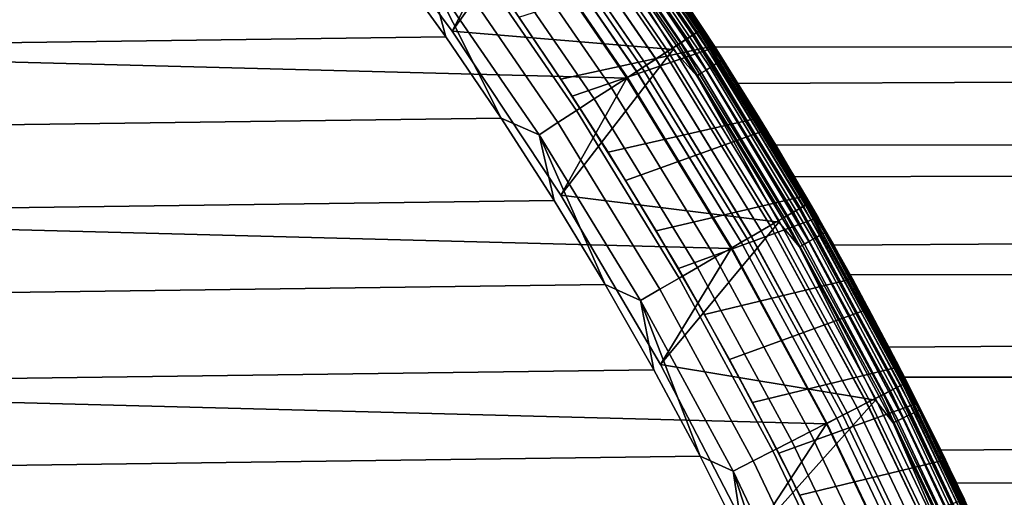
# Model space of a CAD drawing. Header units: metres. Extents: x -22 to 244, y -22 to 22.
# Tile 79 of 146: x 14.27 to 19.69, y 9.13 to 11.76. Entities that reach past the tile are written whole.
import ezdxf

# ---------------------------------------------------------------- set-up
doc = ezdxf.new("R2010")
doc.units = ezdxf.units.M
doc.layers.add('solid_10_151_113_XXX', color=7, linetype='CONTINUOUS')

msp = doc.modelspace()

# ---------------------------------------------------------------- linework, layer by layer
at = {"layer": 'solid_10_151_113_XXX'}
for points in [[(-16.321173, 13.214358, 0.5), (16.990454, 12.341979, 0.5), (17.613146, 11.435781, 0.5), (-16.990463, 12.341967, 0.5)], [(16.649513, 11.69483, 212.800003), (16.990463, 12.341966, 212.800003), (16.321173, 13.214358, 212.800003), (16.003479, 12.564397, 212.800003)], [(17.309809, 12.576313, 269.238434), (17.944281, 11.653152, 269.238434), (17.982096, 11.677709, 269.121063), (17.346287, 12.602816, 269.121063)], [(17.339592, 12.597951, 0.74983), (17.975155, 11.673202, 0.74983), (17.94463, 11.653378, 0.695412), (17.310146, 12.576557, 0.695412)], [(17.310469, 12.576792, 212.604065), (17.944963, 11.653596, 212.604065), (17.97543, 11.67338, 212.549606), (17.339857, 12.598144, 212.549606)], [(17.363033, 12.614983, 0.808537), (17.999454, 11.688983, 0.808537), (17.975155, 11.673202, 0.74983), (17.339592, 12.597951, 0.74983)], [(17.339857, 12.598144, 212.549606), (17.97543, 11.67338, 212.549606), (17.999664, 11.689119, 212.49086), (17.363235, 12.615129, 212.49086)], [(17.346287, 12.602816, 269.121063), (17.982096, 11.677709, 269.121063), (18.009403, 11.695443, 268.999603), (17.372629, 12.621954, 268.999603)], [(17.380068, 12.627358, 0.870527), (18.017115, 11.700451, 0.870527), (17.999454, 11.688983, 0.808537), (17.363033, 12.614983, 0.808537)], [(17.363235, 12.615129, 212.49086), (17.999664, 11.689119, 212.49086), (18.017256, 11.700543, 212.428833), (17.380205, 12.627459, 212.428833)], [(17.372629, 12.621954, 268.999603), (18.009403, 11.695443, 268.999603), (18.025904, 11.706159, 268.875427), (17.388548, 12.633519, 268.875427)], [(17.390406, 12.634869, 0.934737), (18.02783, 11.70741, 0.934737), (18.017115, 11.700451, 0.870527), (17.380068, 12.627358, 0.870527)], [(17.380205, 12.627459, 212.428833), (18.017256, 11.700543, 212.428833), (18.027901, 11.707456, 212.364609), (17.390474, 12.634918, 212.364609)], [(17.388548, 12.633519, 268.875427), (18.025904, 11.706159, 268.875427), (18.031412, 11.709745, 268.75), (17.393862, 12.637389, 268.75)], [(18.02783, 11.70741, 0.934737), (17.390406, 12.634869, 0.934737), (17.393866, 12.637383, 1), (18.031418, 11.70974, 1)], [(17.390474, 12.634918, 212.364609), (18.027901, 11.707456, 212.364609), (18.031418, 11.70974, 212.300003), (17.393866, 12.637383, 212.300003)], [(17.393862, 12.637389, 268.75), (18.031412, 11.709745, 268.75), (18.031418, 11.709739, 213.449997), (17.393866, 12.637383, 213.449997)], [(17.393866, 12.637383, 1), (17.909569, 11.895265, 127.468445), (18.224203, 11.407384, 127.011818), (18.031418, 11.70974, 1)], [(17.393866, 12.637383, 212.300003), (18.031418, 11.70974, 212.300003), (17.754063, 12.126139, 149.093216), (17.406691, 12.619711, 148.299377)], [(17.521133, 12.456149, 213.418961), (17.393866, 12.637383, 213.449997), (18.031418, 11.709739, 213.449997)], [(15.970719, 12.531007, 269.950012), (-16.298719, 12.10131, 269.950012), (-16.615166, 11.663028, 269.950012), (16.298723, 12.101304, 269.950012)], [(16.003492, 12.564381, 213.25), (16.64949, 11.694865, 213.25), (16.649513, 11.69483, 212.800003), (16.003479, 12.564397, 212.800003)], [(17.236294, 12.513997, 213.25), (16.64949, 11.694865, 213.25), (16.003492, 12.564381, 213.25)], [(17.208157, 12.502458, 269.455841), (17.838902, 11.584718, 269.455841), (17.896374, 11.622041, 269.350433), (17.263597, 12.542737, 269.350433)], [(17.2752, 12.551167, 0.646215), (17.908403, 11.629852, 0.646215), (17.867096, 11.603027, 0.603084), (17.235353, 12.522218, 0.603084)], [(17.235775, 12.522523, 212.696518), (17.867531, 11.603311, 212.696518), (17.908791, 11.630105, 212.65332), (17.275576, 12.551439, 212.65332)], [(17.263597, 12.542737, 269.350433), (17.896374, 11.622041, 269.350433), (17.944281, 11.653152, 269.238434), (17.309809, 12.576313, 269.238434)], [(17.310146, 12.576557, 0.695412), (17.94463, 11.653378, 0.695412), (17.908403, 11.629852, 0.646215), (17.2752, 12.551167, 0.646215)], [(17.275576, 12.551439, 212.65332), (17.908791, 11.630105, 212.65332), (17.944963, 11.653596, 212.604065), (17.310469, 12.576792, 212.604065)], [(17.385603, 12.359797, 213.252457), (17.867847, 11.594396, 213.25), (16.64949, 11.694865, 213.25), (17.236294, 12.513997, 213.25)], [(17.19129, 12.490203, 0.566758), (17.821417, 11.573363, 0.566758), (17.772148, 11.541368, 0.53786), (17.143764, 12.455674, 0.53786)], [(17.144096, 12.455915, 269.553528), (17.772493, 11.541593, 269.553528), (17.838902, 11.584718, 269.455841), (17.208157, 12.502458, 269.455841)], [(17.144253, 12.456029, 212.761887), (17.772655, 11.541698, 212.761887), (17.821892, 11.573672, 212.73291), (17.19175, 12.490537, 212.73291)], [(17.235353, 12.522218, 0.603084), (17.867096, 11.603027, 0.603084), (17.821417, 11.573363, 0.566758), (17.19129, 12.490203, 0.566758)], [(17.19175, 12.490537, 212.73291), (17.821892, 11.573672, 212.73291), (17.867531, 11.603311, 212.696518), (17.235775, 12.522523, 212.696518)], [(17.072121, 12.403623, 269.642365), (17.69788, 11.493138, 269.642365), (17.772493, 11.541593, 269.553528), (17.144096, 12.455915, 269.553528)], [(17.143764, 12.455674, 0.53786), (17.772148, 11.541368, 0.53786), (17.720137, 11.507591, 0.516885), (17.093592, 12.419221, 0.516885)], [(17.094103, 12.419593, 212.782944), (17.720667, 11.507936, 212.782944), (17.772655, 11.541698, 212.761887), (17.144253, 12.456029, 212.761887)], [(17.475439, 12.423663, 213.30867), (18.091822, 11.507577, 213.30867), (18.071676, 11.494762, 213.288254), (17.455978, 12.409828, 213.288254)], [(17.492054, 12.435475, 213.332565), (18.109022, 11.518517, 213.332565), (18.091822, 11.507577, 213.30867), (17.475439, 12.423663, 213.30867)], [(17.505413, 12.444973, 213.359375), (18.122854, 11.527315, 213.359375), (18.109022, 11.518517, 213.332565), (17.492054, 12.435475, 213.332565)], [(17.515186, 12.451921, 213.388412), (18.132973, 11.533751, 213.388412), (18.122854, 11.527315, 213.359375), (17.505413, 12.444973, 213.359375)], [(17.521133, 12.456149, 213.418961), (18.13913, 11.537667, 213.418961), (18.132973, 11.533751, 213.388412), (17.515186, 12.451921, 213.388412)], [(17.521133, 12.456149, 213.418961), (18.031418, 11.709739, 213.449997), (18.13913, 11.537667, 213.418961)], [(17.041632, 12.38147, 0.504193), (17.666271, 11.472611, 0.504193), (17.613146, 11.435781, 0.5), (16.990454, 12.341979, 0.5)], [(17.042156, 12.381851, 212.795715), (16.990463, 12.341966, 212.800003), (17.613153, 11.435771, 212.800003), (17.666817, 11.472964, 212.795715)], [(16.993021, 12.346152, 269.721405), (17.615881, 11.439886, 269.721405), (17.69788, 11.493138, 269.642365), (17.072121, 12.403623, 269.642365)], [(17.093592, 12.419221, 0.516885), (17.720137, 11.507591, 0.516885), (17.666271, 11.472611, 0.504193), (17.041632, 12.38147, 0.504193)], [(17.042156, 12.381851, 212.795715), (17.666817, 11.472964, 212.795715), (17.720667, 11.507936, 212.782944), (17.094103, 12.419593, 212.782944)], [(17.4105, 12.377497, 213.259796), (18.024593, 11.464814, 213.259796), (17.998819, 11.448421, 213.252457), (17.385603, 12.359797, 213.252457)], [(17.434153, 12.394312, 213.27182), (18.04908, 11.48039, 213.27182), (18.024593, 11.464814, 213.259796), (17.4105, 12.377497, 213.259796)], [(17.455978, 12.409828, 213.288254), (18.071676, 11.494762, 213.288254), (18.04908, 11.48039, 213.27182), (17.434153, 12.394312, 213.27182)], [(-16.990463, 12.341967, 0.5), (17.613146, 11.435781, 0.5), (18.187527, 10.498279, 0.5), (-17.613153, 11.43577, 0.5)], [(17.248343, 10.792133, 212.800003), (17.613153, 11.435771, 212.800003), (16.990463, 12.341966, 212.800003), (16.649513, 11.69483, 212.800003)], [(16.907663, 12.284136, 269.789795), (17.527393, 11.382422, 269.789795), (17.615881, 11.439886, 269.721405), (16.993021, 12.346152, 269.721405)], [(17.385603, 12.359797, 213.252457), (17.998819, 11.448421, 213.252457), (17.867847, 11.594396, 213.25)], [(16.816984, 12.218254, 269.846771), (17.433392, 11.321377, 269.846771), (17.527393, 11.382422, 269.789795), (16.907663, 12.284136, 269.789795)], [(105.269836, 12.313829, 180.700729), (17.754063, 12.126139, 149.093216), (18.098461, 11.605848, 149.853363), (105.038971, 11.743847, 181.335022)], [(111.987099, 12.313829, 162.245209), (112.217964, 11.743847, 161.610916), (18.224203, 11.407384, 127.011818), (17.909569, 11.895265, 127.468445)], [(16.721981, 12.149231, 269.891693), (17.334906, 11.25742, 269.891693), (17.433392, 11.321377, 269.846771), (16.816984, 12.218254, 269.846771)], [(16.298723, 12.101304, 269.950012), (-16.615166, 11.663028, 269.950012), (-16.919884, 11.216396, 269.950012), (16.615171, 11.663021, 269.950012)], [(16.523209, 12.004814, 269.943604), (16.298723, 12.101304, 269.950012), (16.615171, 11.663021, 269.950012)], [(16.623697, 12.077823, 269.924103), (17.233019, 11.191253, 269.924103), (17.334906, 11.25742, 269.891693), (16.721981, 12.149231, 269.891693)], [(18.031418, 11.70974, 212.300003), (18.098461, 11.605848, 149.853363), (17.754063, 12.126139, 149.093216)], [(16.523209, 12.004814, 269.943604), (17.128847, 11.123604, 269.943604), (17.233019, 11.191253, 269.924103), (16.623697, 12.077823, 269.924103)], [(16.523209, 12.004814, 269.943604), (16.615171, 11.663021, 269.950012), (16.919888, 11.21639, 269.950012)], [(16.523209, 12.004814, 269.943604), (16.919888, 11.21639, 269.950012), (17.128847, 11.123604, 269.943604)], [(17.311611, 11.336172, 147.328674), (17.018158, 11.772155, 146.578491), (17.819584, 12.029582, 146.454041), (18.09836, 11.605939, 147.225372)], [(18.093079, 11.614231, 129.637985), (18.09836, 11.605939, 147.225372), (17.819584, 12.029582, 146.454041)], [(18.093079, 11.614231, 129.637985), (17.819584, 12.029582, 146.454041), (17.852608, 11.98058, 130.126373)], [(17.24889, 11.431357, 129.063202), (18.093079, 11.614231, 129.637985), (17.852608, 11.98058, 130.126373), (16.995707, 11.804502, 129.530579)], [(17.018158, 11.772155, 146.578491), (17.24889, 11.431357, 129.063202), (16.995707, 11.804502, 129.530579)], [(17.311611, 11.336172, 147.328674), (17.24889, 11.431357, 129.063202), (17.018158, 11.772155, 146.578491)], [(105.038971, 11.743847, 181.335022), (18.098461, 11.605848, 149.853363), (18.432678, 11.067357, 150.56958), (104.819405, 11.136913, 181.938278)], [(112.217964, 11.743847, 161.610916), (112.437531, 11.136913, 161.00766), (18.536657, 10.892305, 126.575836), (18.224203, 11.407384, 127.011818)], [(16.615171, 11.663021, 269.950012), (-16.919884, 11.216396, 269.950012), (-17.212578, 10.761835, 269.950012), (16.919888, 11.21639, 269.950012)], [(16.64949, 11.694865, 213.25), (17.248329, 10.79215, 213.25), (17.248343, 10.792133, 212.800003), (16.649513, 11.69483, 212.800003)], [(17.867847, 11.594396, 213.25), (17.248329, 10.79215, 213.25), (16.64949, 11.694865, 213.25)], [(17.944281, 11.653152, 269.238434), (18.529568, 10.69805, 269.238434), (18.568615, 10.720595, 269.121063), (17.982096, 11.677709, 269.121063)], [(17.975155, 11.673202, 0.74983), (18.561449, 10.716457, 0.74983), (18.529928, 10.698258, 0.695412), (17.94463, 11.653378, 0.695412)], [(17.944963, 11.653596, 212.604065), (18.530272, 10.698458, 212.604065), (18.561731, 10.71662, 212.549606), (17.97543, 11.67338, 212.549606)], [(17.999454, 11.688983, 0.808537), (18.586542, 10.730945, 0.808537), (18.561449, 10.716457, 0.74983), (17.975155, 11.673202, 0.74983)], [(17.97543, 11.67338, 212.549606), (18.561731, 10.71662, 212.549606), (18.586758, 10.73107, 212.49086), (17.999664, 11.689119, 212.49086)], [(17.982096, 11.677709, 269.121063), (18.568615, 10.720595, 269.121063), (18.596813, 10.736876, 268.999603), (18.009403, 11.695443, 268.999603)], [(18.017115, 11.700451, 0.870527), (18.604776, 10.741473, 0.870527), (18.586542, 10.730945, 0.808537), (17.999454, 11.688983, 0.808537)], [(17.999664, 11.689119, 212.49086), (18.586758, 10.73107, 212.49086), (18.604923, 10.741557, 212.428833), (18.017256, 11.700543, 212.428833)], [(18.009403, 11.695443, 268.999603), (18.596813, 10.736876, 268.999603), (18.613853, 10.746713, 268.875427), (18.025904, 11.706159, 268.875427)], [(18.02783, 11.70741, 0.934737), (18.615841, 10.747861, 0.934737), (18.604776, 10.741473, 0.870527), (18.017115, 11.700451, 0.870527)], [(18.017256, 11.700543, 212.428833), (18.604923, 10.741557, 212.428833), (18.615915, 10.747904, 212.364609), (18.027901, 11.707456, 212.364609)], [(18.025904, 11.706159, 268.875427), (18.613853, 10.746713, 268.875427), (18.619543, 10.750007, 268.75), (18.031412, 11.709745, 268.75)], [(18.615841, 10.747861, 0.934737), (18.02783, 11.70741, 0.934737), (18.031418, 11.70974, 1), (18.619547, 10.75, 1)], [(18.027901, 11.707456, 212.364609), (18.615915, 10.747904, 212.364609), (18.619547, 10.75, 212.300003), (18.031418, 11.70974, 212.300003)], [(18.031412, 11.709745, 268.75), (18.619543, 10.750007, 268.75), (18.619547, 10.75, 213.449997), (18.031418, 11.709739, 213.449997)], [(18.031418, 11.70974, 1), (18.536657, 10.892305, 126.575836), (18.843489, 10.352435, 126.16246), (18.619547, 10.75, 1)], [(18.031418, 11.70974, 1), (18.224203, 11.407384, 127.011818), (18.536657, 10.892305, 126.575836)], [(18.031418, 11.70974, 212.300003), (18.619547, 10.75, 212.300003), (18.432678, 11.067357, 150.56958), (18.098461, 11.605848, 149.853363)], [(18.13913, 11.537667, 213.418961), (18.031418, 11.709739, 213.449997), (18.619547, 10.75, 213.449997)], [(17.509378, 11.028226, 128.608444), (18.342178, 11.216705, 129.162033), (18.093079, 11.614231, 129.637985), (17.24889, 11.431357, 129.063202)], [(17.838902, 11.584718, 269.455841), (18.420752, 10.635225, 269.455841), (18.480099, 10.66949, 269.350433), (17.896374, 11.622041, 269.350433)], [(17.908403, 11.629852, 0.646215), (18.492519, 10.676661, 0.646215), (18.449865, 10.652035, 0.603084), (17.867096, 11.603027, 0.603084)], [(17.867531, 11.603311, 212.696518), (18.450315, 10.652294, 212.696518), (18.49292, 10.676892, 212.65332), (17.908791, 11.630105, 212.65332)], [(17.896374, 11.622041, 269.350433), (18.480099, 10.66949, 269.350433), (18.529568, 10.69805, 269.238434), (17.944281, 11.653152, 269.238434)], [(17.94463, 11.653378, 0.695412), (18.529928, 10.698258, 0.695412), (18.492519, 10.676661, 0.646215), (17.908403, 11.629852, 0.646215)], [(17.908791, 11.630105, 212.65332), (18.49292, 10.676892, 212.65332), (18.530272, 10.698458, 212.604065), (17.944963, 11.653596, 212.604065)], [(18.342178, 11.216705, 129.162033), (18.09836, 11.605939, 147.225372), (18.093079, 11.614231, 129.637985)], [(17.998819, 11.448421, 213.252457), (18.450424, 10.642923, 213.25), (17.248329, 10.79215, 213.25), (17.867847, 11.594396, 213.25)], [(17.606102, 10.873143, 148.049103), (17.311611, 11.336172, 147.328674), (18.09836, 11.605939, 147.225372), (18.382181, 11.150965, 147.971497)], [(17.821417, 11.573363, 0.566758), (18.402697, 10.624802, 0.566758), (18.351822, 10.595428, 0.53786), (17.772148, 11.541368, 0.53786)], [(17.772493, 11.541593, 269.553528), (18.352177, 10.595634, 269.553528), (18.420752, 10.635225, 269.455841), (17.838902, 11.584718, 269.455841)], [(17.772655, 11.541698, 212.761887), (18.352345, 10.595732, 212.761887), (18.403187, 10.625085, 212.73291), (17.821892, 11.573672, 212.73291)], [(17.867096, 11.603027, 0.603084), (18.449865, 10.652035, 0.603084), (18.402697, 10.624802, 0.566758), (17.821417, 11.573363, 0.566758)], [(17.821892, 11.573672, 212.73291), (18.403187, 10.625085, 212.73291), (18.450315, 10.652294, 212.696518), (17.867531, 11.603311, 212.696518)], [(18.342178, 11.216705, 129.162033), (18.382181, 11.150965, 147.971497), (18.09836, 11.605939, 147.225372)], [(17.720137, 11.507591, 0.516885), (18.298113, 10.564421, 0.516885), (18.242491, 10.532307, 0.504193), (17.666271, 11.472611, 0.504193)], [(17.666817, 11.472964, 212.795715), (18.243053, 10.532632, 212.795715), (18.29866, 10.564736, 212.782944), (17.720667, 11.507936, 212.782944)], [(17.69788, 11.493138, 269.642365), (18.275131, 10.551151, 269.642365), (18.352177, 10.595634, 269.553528), (17.772493, 11.541593, 269.553528)], [(17.772148, 11.541368, 0.53786), (18.351822, 10.595428, 0.53786), (18.298113, 10.564421, 0.516885), (17.720137, 11.507591, 0.516885)], [(17.720667, 11.507936, 212.782944), (18.29866, 10.564736, 212.782944), (18.352345, 10.595732, 212.761887), (17.772655, 11.541698, 212.761887)], [(18.091822, 11.507577, 213.30867), (18.660231, 10.560974, 213.30867), (18.63945, 10.549214, 213.288254), (18.071676, 11.494762, 213.288254)], [(18.109022, 11.518517, 213.332565), (18.677971, 10.571015, 213.332565), (18.660231, 10.560974, 213.30867), (18.091822, 11.507577, 213.30867)], [(18.122854, 11.527315, 213.359375), (18.692236, 10.579088, 213.359375), (18.677971, 10.571015, 213.332565), (18.109022, 11.518517, 213.332565)], [(18.132973, 11.533751, 213.388412), (18.702673, 10.584995, 213.388412), (18.692236, 10.579088, 213.359375), (18.122854, 11.527315, 213.359375)], [(18.13913, 11.537667, 213.418961), (18.709024, 10.58859, 213.418961), (18.702673, 10.584995, 213.388412), (18.132973, 11.533751, 213.388412)], [(18.13913, 11.537667, 213.418961), (18.619547, 10.75, 213.449997), (18.709024, 10.58859, 213.418961)], [(17.666271, 11.472611, 0.504193), (18.242491, 10.532307, 0.504193), (18.187527, 10.498279, 0.5), (17.613146, 11.435781, 0.5)], [(17.666817, 11.472964, 212.795715), (17.613153, 11.435771, 212.800003), (18.18754, 10.498256, 212.800003), (18.243053, 10.532632, 212.795715)], [(17.615881, 11.439886, 269.721405), (18.190456, 10.502264, 269.721405), (18.275131, 10.551151, 269.642365), (17.69788, 11.493138, 269.642365)], [(18.024593, 11.464814, 213.259796), (18.590889, 10.521729, 213.259796), (18.564304, 10.506684, 213.252457), (17.998819, 11.448421, 213.252457)], [(17.998819, 11.448421, 213.252457), (18.564304, 10.506684, 213.252457), (18.450424, 10.642923, 213.25)], [(18.04908, 11.48039, 213.27182), (18.616144, 10.536024, 213.27182), (18.590889, 10.521729, 213.259796), (18.024593, 11.464814, 213.259796)], [(18.071676, 11.494762, 213.288254), (18.63945, 10.549214, 213.288254), (18.616144, 10.536024, 213.27182), (18.04908, 11.48039, 213.27182)], [(-17.613153, 11.43577, 0.5), (18.187527, 10.498279, 0.5), (18.712053, 9.531998, 0.5), (-18.18754, 10.498255, 0.5)], [(17.79826, 9.858874, 212.800003), (18.18754, 10.498256, 212.800003), (17.613153, 11.435771, 212.800003), (17.248343, 10.792133, 212.800003)], [(17.311611, 11.336172, 147.328674), (17.509378, 11.028226, 128.608444), (17.24889, 11.431357, 129.063202)], [(17.527393, 11.382422, 269.789795), (18.099083, 10.449511, 269.789795), (18.190456, 10.502264, 269.721405), (17.615881, 11.439886, 269.721405)], [(17.433392, 11.321377, 269.846771), (18.002014, 10.393468, 269.846771), (18.099083, 10.449511, 269.789795), (17.527393, 11.382422, 269.789795)], [(17.606102, 10.873143, 148.049103), (17.509378, 11.028226, 128.608444), (17.311611, 11.336172, 147.328674)], [(17.334906, 11.25742, 269.891693), (17.900316, 10.334753, 269.891693), (18.002014, 10.393468, 269.846771), (17.433392, 11.321377, 269.846771)], [(17.233019, 11.191253, 269.924103), (17.795107, 10.27401, 269.924103), (17.900316, 10.334753, 269.891693), (17.334906, 11.25742, 269.891693)], [(16.919888, 11.21639, 269.950012), (-17.212578, 10.761835, 269.950012), (-17.493082, 10.299614, 269.950012), (17.212582, 10.761828, 269.950012)], [(17.128847, 11.123604, 269.943604), (16.919888, 11.21639, 269.950012), (17.212582, 10.761828, 269.950012)], [(17.128847, 11.123604, 269.943604), (17.687538, 10.211905, 269.943604), (17.795107, 10.27401, 269.924103), (17.233019, 11.191253, 269.924103)], [(17.774521, 10.595578, 128.168335), (18.597275, 10.788485, 128.700821), (18.342178, 11.216705, 129.162033), (17.509378, 11.028226, 128.608444)], [(18.597275, 10.788485, 128.700821), (18.382181, 11.150965, 147.971497), (18.342178, 11.216705, 129.162033)], [(17.128847, 11.123604, 269.943604), (17.212582, 10.761828, 269.950012), (17.493086, 10.299607, 269.950012)], [(17.128847, 11.123604, 269.943604), (17.493086, 10.299607, 269.950012), (17.687538, 10.211905, 269.943604)], [(17.896637, 10.387971, 148.733658), (17.606102, 10.873143, 148.049103), (18.382181, 11.150965, 147.971497), (18.665863, 10.669324, 148.685272)], [(18.597275, 10.788485, 128.700821), (18.665863, 10.669324, 148.685272), (18.382181, 11.150965, 147.971497)], [(104.819405, 11.136913, 181.938278), (18.432678, 11.067357, 150.56958), (18.752613, 10.516153, 151.238159)], [(112.437531, 11.136913, 161.00766), (112.645111, 10.494939, 160.437332), (18.843489, 10.352435, 126.16246), (18.536657, 10.892305, 126.575836)], [(104.819405, 11.136913, 181.938278), (18.752613, 10.516153, 151.238159), (19.056334, 9.955208, 151.859375), (104.611824, 10.494939, 182.508606)], [(18.619547, 10.75, 212.300003), (18.752613, 10.516153, 151.238159), (18.432678, 11.067357, 150.56958)], [(17.606102, 10.873143, 148.049103), (17.774521, 10.595578, 128.168335), (17.509378, 11.028226, 128.608444)], [(17.606102, 10.873143, 148.049103), (17.896637, 10.387971, 148.733658), (18.040955, 10.135264, 127.74575), (17.774521, 10.595578, 128.168335)], [(17.212582, 10.761828, 269.950012), (-17.493082, 10.299614, 269.950012), (-17.761211, 9.830024, 269.950012), (17.493086, 10.299607, 269.950012)], [(17.248329, 10.79215, 213.25), (17.798279, 9.858839, 213.25), (17.79826, 9.858874, 212.800003), (17.248343, 10.792133, 212.800003)], [(18.450424, 10.642923, 213.25), (17.798279, 9.858839, 213.25), (17.248329, 10.79215, 213.25)], [(18.040955, 10.135264, 127.74575), (18.855326, 10.330869, 128.256973), (18.597275, 10.788485, 128.700821), (17.774521, 10.595578, 128.168335)], [(18.604776, 10.741473, 0.870527), (19.141445, 9.753054, 0.870527), (19.122684, 9.743494, 0.808537), (18.586542, 10.730945, 0.808537)], [(18.586758, 10.73107, 212.49086), (19.122906, 9.743608, 212.49086), (19.141596, 9.75313, 212.428833), (18.604923, 10.741557, 212.428833)], [(18.596813, 10.736876, 268.999603), (19.133253, 9.748878, 268.999603), (19.150784, 9.757812, 268.875427), (18.613853, 10.746713, 268.875427)], [(18.855326, 10.330869, 128.256973), (18.665863, 10.669324, 148.685272), (18.597275, 10.788485, 128.700821)], [(18.615841, 10.747861, 0.934737), (19.152828, 9.758854, 0.934737), (19.141445, 9.753054, 0.870527), (18.604776, 10.741473, 0.870527)], [(18.604923, 10.741557, 212.428833), (19.141596, 9.75313, 212.428833), (19.152905, 9.758892, 212.364609), (18.615915, 10.747904, 212.364609)], [(18.613853, 10.746713, 268.875427), (19.150784, 9.757812, 268.875427), (19.156637, 9.760801, 268.75), (18.619543, 10.750007, 268.75)], [(19.152828, 9.758854, 0.934737), (18.615841, 10.747861, 0.934737), (18.619547, 10.75, 1), (19.156641, 9.760796, 1)], [(18.615915, 10.747904, 212.364609), (19.152905, 9.758892, 212.364609), (19.156641, 9.760796, 212.300003), (18.619547, 10.75, 212.300003)], [(18.619543, 10.750007, 268.75), (19.156637, 9.760801, 268.75), (19.156641, 9.760796, 213.449997), (18.619547, 10.75, 213.449997)], [(18.619547, 10.75, 1), (19.141912, 9.789647, 125.772758), (19.42897, 9.206799, 125.408119), (19.156641, 9.760796, 1)], [(18.619547, 10.75, 1), (18.843489, 10.352435, 126.16246), (19.141912, 9.789647, 125.772758)], [(18.619547, 10.75, 212.300003), (19.156641, 9.760796, 212.300003), (19.056334, 9.955208, 151.859375), (18.752613, 10.516153, 151.238159)], [(18.709024, 10.58859, 213.418961), (18.619547, 10.75, 213.449997), (19.156641, 9.760796, 213.449997)], [(18.480099, 10.66949, 269.350433), (19.01317, 9.687694, 269.350433), (19.064066, 9.713627, 269.238434), (18.529568, 10.69805, 269.238434)], [(18.529928, 10.698258, 0.695412), (19.064436, 9.713816, 0.695412), (19.025949, 9.694205, 0.646215), (18.492519, 10.676661, 0.646215)], [(18.49292, 10.676892, 212.65332), (19.026361, 9.694415, 212.65332), (19.064791, 9.713996, 212.604065), (18.530272, 10.698458, 212.604065)], [(18.529568, 10.69805, 269.238434), (19.064066, 9.713627, 269.238434), (19.10424, 9.734097, 269.121063), (18.568615, 10.720595, 269.121063)], [(18.561449, 10.716457, 0.74983), (19.096867, 9.73034, 0.74983), (19.064436, 9.713816, 0.695412), (18.529928, 10.698258, 0.695412)], [(18.530272, 10.698458, 212.604065), (19.064791, 9.713996, 212.604065), (19.097158, 9.730488, 212.549606), (18.561731, 10.71662, 212.549606)], [(18.586542, 10.730945, 0.808537), (19.122684, 9.743494, 0.808537), (19.096867, 9.73034, 0.74983), (18.561449, 10.716457, 0.74983)], [(18.561731, 10.71662, 212.549606), (19.097158, 9.730488, 212.549606), (19.122906, 9.743608, 212.49086), (18.586758, 10.73107, 212.49086)], [(18.568615, 10.720595, 269.121063), (19.10424, 9.734097, 269.121063), (19.133253, 9.748878, 268.999603), (18.596813, 10.736876, 268.999603)], [(18.564304, 10.506684, 213.252457), (18.982393, 9.66223, 213.25), (17.798279, 9.858839, 213.25), (18.450424, 10.642923, 213.25)], [(18.178892, 9.885711, 149.377716), (17.896637, 10.387971, 148.733658), (18.665863, 10.669324, 148.685272), (18.9445, 10.16637, 149.360611)], [(18.352177, 10.595634, 269.553528), (18.881559, 9.620635, 269.553528), (18.95211, 9.656583, 269.455841), (18.420752, 10.635225, 269.455841)], [(18.449865, 10.652035, 0.603084), (18.982065, 9.671845, 0.603084), (18.933535, 9.647118, 0.566758), (18.402697, 10.624802, 0.566758)], [(18.403187, 10.625085, 212.73291), (18.93404, 9.647375, 212.73291), (18.982527, 9.672081, 212.696518), (18.450315, 10.652294, 212.696518)], [(18.420752, 10.635225, 269.455841), (18.95211, 9.656583, 269.455841), (19.01317, 9.687694, 269.350433), (18.480099, 10.66949, 269.350433)], [(18.492519, 10.676661, 0.646215), (19.025949, 9.694205, 0.646215), (18.982065, 9.671845, 0.603084), (18.449865, 10.652035, 0.603084)], [(18.450315, 10.652294, 212.696518), (18.982527, 9.672081, 212.696518), (19.026361, 9.694415, 212.65332), (18.49292, 10.676892, 212.65332)], [(19.113329, 9.845348, 127.832672), (18.9445, 10.16637, 149.360611), (18.665863, 10.669324, 148.685272), (18.855326, 10.330869, 128.256973)], [(18.275131, 10.551151, 269.642365), (18.80229, 9.580245, 269.642365), (18.881559, 9.620635, 269.553528), (18.352177, 10.595634, 269.553528)], [(18.351822, 10.595428, 0.53786), (18.881193, 9.620448, 0.53786), (18.825935, 9.592293, 0.516885), (18.298113, 10.564421, 0.516885)], [(18.29866, 10.564736, 212.782944), (18.826498, 9.59258, 212.782944), (18.881731, 9.620723, 212.761887), (18.352345, 10.595732, 212.761887)], [(18.402697, 10.624802, 0.566758), (18.933535, 9.647118, 0.566758), (18.881193, 9.620448, 0.53786), (18.351822, 10.595428, 0.53786)], [(18.352345, 10.595732, 212.761887), (18.881731, 9.620723, 212.761887), (18.93404, 9.647375, 212.73291), (18.403187, 10.625085, 212.73291)], [(18.692236, 10.579088, 213.359375), (19.212049, 9.602809, 213.359375), (19.197388, 9.59548, 213.332565), (18.677971, 10.571015, 213.332565)], [(18.702673, 10.584995, 213.388412), (19.222776, 9.608171, 213.388412), (19.212049, 9.602809, 213.359375), (18.692236, 10.579088, 213.359375)], [(18.709024, 10.58859, 213.418961), (19.229305, 9.611433, 213.418961), (19.222776, 9.608171, 213.388412), (18.702673, 10.584995, 213.388412)], [(18.709024, 10.58859, 213.418961), (19.156641, 9.760796, 213.449997), (19.229305, 9.611433, 213.418961)], [(18.242491, 10.532307, 0.504193), (18.768709, 9.563135, 0.504193), (18.712053, 9.531998, 0.5), (18.187527, 10.498279, 0.5)], [(18.243053, 10.532632, 212.795715), (18.18754, 10.498256, 212.800003), (18.712078, 9.53195, 212.800003), (18.769287, 9.563429, 212.795715)], [(18.190456, 10.502264, 269.721405), (18.715172, 9.535856, 269.721405), (18.80229, 9.580245, 269.642365), (18.275131, 10.551151, 269.642365)], [(18.298113, 10.564421, 0.516885), (18.825935, 9.592293, 0.516885), (18.768709, 9.563135, 0.504193), (18.242491, 10.532307, 0.504193)], [(18.243053, 10.532632, 212.795715), (18.769287, 9.563429, 212.795715), (18.826498, 9.59258, 212.782944), (18.29866, 10.564736, 212.782944)], [(18.616144, 10.536024, 213.27182), (19.133842, 9.563718, 213.27182), (19.107883, 9.550743, 213.259796), (18.590889, 10.521729, 213.259796)], [(18.63945, 10.549214, 213.288254), (19.157797, 9.575691, 213.288254), (19.133842, 9.563718, 213.27182), (18.616144, 10.536024, 213.27182)], [(18.660231, 10.560974, 213.30867), (19.179153, 9.586366, 213.30867), (19.157797, 9.575691, 213.288254), (18.63945, 10.549214, 213.288254)], [(18.677971, 10.571015, 213.332565), (19.197388, 9.59548, 213.332565), (19.179153, 9.586366, 213.30867), (18.660231, 10.560974, 213.30867)], [(-18.18754, 10.498255, 0.5), (18.712053, 9.531998, 0.5), (19.18531, 8.539546, 0.5), (-18.712078, 9.53195, 0.5)], [(18.297745, 8.897638, 212.800003), (18.712078, 9.53195, 212.800003), (18.18754, 10.498256, 212.800003), (17.79826, 9.858874, 212.800003)], [(18.099083, 10.449511, 269.789795), (18.621164, 9.487957, 269.789795), (18.715172, 9.535856, 269.721405), (18.190456, 10.502264, 269.721405)], [(18.590889, 10.521729, 213.259796), (19.107883, 9.550743, 213.259796), (19.080561, 9.537086, 213.252457), (18.564304, 10.506684, 213.252457)], [(18.564304, 10.506684, 213.252457), (19.080561, 9.537086, 213.252457), (18.982393, 9.66223, 213.25)], [(112.645111, 10.494939, 160.437332), (112.840057, 9.819945, 159.901718), (19.141912, 9.789647, 125.772758), (18.843489, 10.352435, 126.16246)], [(104.611824, 10.494939, 182.508606), (19.056334, 9.955208, 151.859375), (19.342197, 9.387727, 152.433472), (104.416878, 9.819945, 183.04422)], [(18.002014, 10.393468, 269.846771), (18.521296, 9.437072, 269.846771), (18.621164, 9.487957, 269.789795), (18.099083, 10.449511, 269.789795)], [(17.896637, 10.387971, 148.733658), (18.178892, 9.885711, 149.377716), (18.305307, 9.649618, 127.343239), (18.040955, 10.135264, 127.74575)], [(17.900316, 10.334753, 269.891693), (18.416664, 9.383759, 269.891693), (18.521296, 9.437072, 269.846771), (18.002014, 10.393468, 269.846771)], [(17.795107, 10.27401, 269.924103), (18.308418, 9.328606, 269.924103), (18.416664, 9.383759, 269.891693), (17.900316, 10.334753, 269.891693)], [(18.305307, 9.649618, 127.343239), (19.113329, 9.845348, 127.832672), (18.855326, 10.330869, 128.256973), (18.040955, 10.135264, 127.74575)], [(17.493086, 10.299607, 269.950012), (-17.761211, 9.830024, 269.950012), (-18.016687, 9.35355, 269.950012), (17.761213, 9.830017, 269.950012)], [(17.687538, 10.211905, 269.943604), (17.493086, 10.299607, 269.950012), (17.761213, 9.830017, 269.950012)], [(17.687538, 10.211905, 269.943604), (18.197748, 9.272216, 269.943604), (18.308418, 9.328606, 269.924103), (17.795107, 10.27401, 269.924103)], [(17.687538, 10.211905, 269.943604), (17.761213, 9.830017, 269.950012), (18.016691, 9.353543, 269.950012)], [(17.687538, 10.211905, 269.943604), (18.016691, 9.353543, 269.950012), (18.197748, 9.272216, 269.943604)], [(18.449694, 9.37059, 149.978973), (18.178892, 9.885711, 149.377716), (18.9445, 10.16637, 149.360611), (19.214254, 9.646857, 149.99382)], [(19.368155, 9.334071, 127.430145), (19.214254, 9.646857, 149.99382), (18.9445, 10.16637, 149.360611), (19.113329, 9.845348, 127.832672)], [(19.156641, 9.760796, 212.300003), (19.342197, 9.387727, 152.433472), (19.056334, 9.955208, 151.859375)], [(18.178892, 9.885711, 149.377716), (18.449694, 9.37059, 149.978973), (18.564863, 9.140302, 126.962212), (18.305307, 9.649618, 127.343239)], [(17.761213, 9.830017, 269.950012), (-18.016687, 9.35355, 269.950012), (-18.259382, 8.870456, 269.950012), (18.016691, 9.353543, 269.950012)], [(17.798279, 9.858839, 213.25), (18.297747, 8.897634, 213.25), (18.297745, 8.897638, 212.800003), (17.79826, 9.858874, 212.800003)], [(18.982393, 9.66223, 213.25), (18.297747, 8.897634, 213.25), (17.798279, 9.858839, 213.25)], [(18.564863, 9.140302, 126.962212), (19.368155, 9.334071, 127.430145), (19.113329, 9.845348, 127.832672), (18.305307, 9.649618, 127.343239)], [(112.840057, 9.819945, 159.901718), (113.021751, 9.114055, 159.402527), (19.42897, 9.206799, 125.408119), (19.141912, 9.789647, 125.772758)], [(104.416878, 9.819945, 183.04422), (19.342197, 9.387727, 152.433472), (19.609068, 8.816715, 152.961075), (104.235184, 9.114055, 183.543411)], [(19.01317, 9.687694, 269.350433), (19.494127, 8.679345, 269.350433), (19.54631, 8.702579, 269.238434), (19.064066, 9.713627, 269.238434)], [(19.064436, 9.713816, 0.695412), (19.546692, 8.702747, 0.695412), (19.507231, 8.685179, 0.646215), (19.025949, 9.694205, 0.646215)], [(19.026361, 9.694415, 212.65332), (19.507652, 8.685367, 212.65332), (19.547054, 8.702909, 212.604065), (19.064791, 9.713996, 212.604065)], [(19.064066, 9.713627, 269.238434), (19.54631, 8.702579, 269.238434), (19.587502, 8.720918, 269.121063), (19.10424, 9.734097, 269.121063)], [(19.096867, 9.73034, 0.74983), (19.579941, 8.717551, 0.74983), (19.546692, 8.702747, 0.695412), (19.064436, 9.713816, 0.695412)], [(19.064791, 9.713996, 212.604065), (19.547054, 8.702909, 212.604065), (19.58024, 8.717685, 212.549606), (19.097158, 9.730488, 212.549606)], [(19.122684, 9.743494, 0.808537), (19.606411, 8.729337, 0.808537), (19.579941, 8.717551, 0.74983), (19.096867, 9.73034, 0.74983)], [(19.097158, 9.730488, 212.549606), (19.58024, 8.717685, 212.549606), (19.60664, 8.729439, 212.49086), (19.122906, 9.743608, 212.49086)], [(19.10424, 9.734097, 269.121063), (19.587502, 8.720918, 269.121063), (19.617249, 8.734161, 268.999603), (19.133253, 9.748878, 268.999603)], [(19.141445, 9.753054, 0.870527), (19.625648, 8.737902, 0.870527), (19.606411, 8.729337, 0.808537), (19.122684, 9.743494, 0.808537)], [(19.122906, 9.743608, 212.49086), (19.60664, 8.729439, 212.49086), (19.625803, 8.73797, 212.428833), (19.141596, 9.75313, 212.428833)], [(19.133253, 9.748878, 268.999603), (19.617249, 8.734161, 268.999603), (19.635221, 8.742164, 268.875427), (19.150784, 9.757812, 268.875427)], [(19.152828, 9.758854, 0.934737), (19.63732, 8.743098, 0.934737), (19.625648, 8.737902, 0.870527), (19.141445, 9.753054, 0.870527)], [(19.141596, 9.75313, 212.428833), (19.625803, 8.73797, 212.428833), (19.637398, 8.743133, 212.364609), (19.152905, 9.758892, 212.364609)], [(19.150784, 9.757812, 268.875427), (19.635221, 8.742164, 268.875427), (19.641226, 8.744843, 268.75), (19.156637, 9.760801, 268.75)], [(19.63732, 8.743098, 0.934737), (19.152828, 9.758854, 0.934737), (19.156641, 9.760796, 1), (19.641228, 8.744838, 1)], [(19.152905, 9.758892, 212.364609), (19.637398, 8.743133, 212.364609), (19.641228, 8.744838, 212.300003), (19.156641, 9.760796, 212.300003)], [(19.156637, 9.760801, 268.75), (19.641226, 8.744843, 268.75), (19.641228, 8.744838, 213.449997), (19.156641, 9.760796, 213.449997)], [(19.156641, 9.760796, 1), (19.42897, 9.206799, 125.408119), (19.702261, 8.606448, 125.069359), (19.641228, 8.744838, 1)], [(19.156641, 9.760796, 212.300003), (19.641228, 8.744838, 212.300003), (19.609068, 8.816715, 152.961075), (19.342197, 9.387727, 152.433472)], [(19.229305, 9.611433, 213.418961), (19.156641, 9.760796, 213.449997), (19.641228, 8.744838, 213.449997)], [(19.080561, 9.537086, 213.252457), (19.462175, 8.655271, 213.25), (18.297747, 8.897634, 213.25), (18.982393, 9.66223, 213.25)], [(18.881559, 9.620635, 269.553528), (19.359188, 8.619266, 269.553528), (19.431524, 8.651472, 269.455841), (18.95211, 9.656583, 269.455841)], [(18.982065, 9.671845, 0.603084), (19.462236, 8.665146, 0.603084), (19.412477, 8.642992, 0.566758), (18.933535, 9.647118, 0.566758)], [(18.93404, 9.647375, 212.73291), (19.412996, 8.643223, 212.73291), (19.462709, 8.665357, 212.696518), (18.982527, 9.672081, 212.696518)], [(18.95211, 9.656583, 269.455841), (19.431524, 8.651472, 269.455841), (19.494127, 8.679345, 269.350433), (19.01317, 9.687694, 269.350433)], [(19.025949, 9.694205, 0.646215), (19.507231, 8.685179, 0.646215), (19.462236, 8.665146, 0.603084), (18.982065, 9.671845, 0.603084)], [(18.982527, 9.672081, 212.696518), (19.462709, 8.665357, 212.696518), (19.507652, 8.685367, 212.65332), (19.026361, 9.694415, 212.65332)], [(18.706717, 8.846356, 150.536423), (18.449694, 9.37059, 149.978973), (19.214254, 9.646857, 149.99382), (19.472151, 9.115094, 150.582855)], [(18.80229, 9.580245, 269.642365), (19.277912, 8.583079, 269.642365), (19.359188, 8.619266, 269.553528), (18.881559, 9.620635, 269.553528)], [(18.881193, 9.620448, 0.53786), (19.358812, 8.619099, 0.53786), (19.302156, 8.593874, 0.516885), (18.825935, 9.592293, 0.516885)], [(18.826498, 9.59258, 212.782944), (19.302734, 8.594131, 212.782944), (19.359364, 8.619345, 212.761887), (18.881731, 9.620723, 212.761887)], [(18.933535, 9.647118, 0.566758), (19.412477, 8.642992, 0.566758), (19.358812, 8.619099, 0.53786), (18.881193, 9.620448, 0.53786)], [(18.881731, 9.620723, 212.761887), (19.359364, 8.619345, 212.761887), (19.412996, 8.643223, 212.73291), (18.93404, 9.647375, 212.73291)], [(19.212049, 9.602809, 213.359375), (19.680918, 8.601064, 213.359375), (19.665897, 8.5945, 213.332565), (19.197388, 9.59548, 213.332565)], [(19.222776, 9.608171, 213.388412), (19.691906, 8.605866, 213.388412), (19.680918, 8.601064, 213.359375), (19.212049, 9.602809, 213.359375)], [(19.616949, 8.799189, 127.051025), (19.472151, 9.115094, 150.582855), (19.214254, 9.646857, 149.99382), (19.368155, 9.334071, 127.430145)], [(19.229305, 9.611433, 213.418961), (19.698593, 8.608788, 213.418961), (19.691906, 8.605866, 213.388412), (19.222776, 9.608171, 213.388412)], [(19.229305, 9.611433, 213.418961), (19.641228, 8.744838, 213.449997), (19.698593, 8.608788, 213.418961)], [(18.768709, 9.563135, 0.504193), (19.243483, 8.56775, 0.504193), (19.18531, 8.539546, 0.5), (18.712053, 9.531998, 0.5)], [(18.769287, 9.563429, 212.795715), (18.712078, 9.53195, 212.800003), (19.185333, 8.539491, 212.800003), (19.244076, 8.568014, 212.795715)], [(18.715172, 9.535856, 269.721405), (19.188591, 8.543311, 269.721405), (19.277912, 8.583079, 269.642365), (18.80229, 9.580245, 269.642365)], [(18.825935, 9.592293, 0.516885), (19.302156, 8.593874, 0.516885), (19.243483, 8.56775, 0.504193), (18.768709, 9.563135, 0.504193)], [(18.769287, 9.563429, 212.795715), (19.244076, 8.568014, 212.795715), (19.302734, 8.594131, 212.782944), (18.826498, 9.59258, 212.782944)], [(19.107883, 9.550743, 213.259796), (19.574209, 8.55443, 213.259796), (19.546219, 8.542197, 213.252457), (19.080561, 9.537086, 213.252457)], [(19.133842, 9.563718, 213.27182), (19.600801, 8.566051, 213.27182), (19.574209, 8.55443, 213.259796), (19.107883, 9.550743, 213.259796)], [(19.157797, 9.575691, 213.288254), (19.62534, 8.576775, 213.288254), (19.600801, 8.566051, 213.27182), (19.133842, 9.563718, 213.27182)], [(19.179153, 9.586366, 213.30867), (19.647219, 8.586336, 213.30867), (19.62534, 8.576775, 213.288254), (19.157797, 9.575691, 213.288254)], [(19.197388, 9.59548, 213.332565), (19.665897, 8.5945, 213.332565), (19.647219, 8.586336, 213.30867), (19.179153, 9.586366, 213.30867)], [(-18.712078, 9.53195, 0.5), (19.18531, 8.539546, 0.5), (19.606024, 7.523548, 0.5), (-19.185333, 8.539492, 0.5)], [(18.745369, 7.91116, 212.800003), (19.185333, 8.539491, 212.800003), (18.712078, 9.53195, 212.800003), (18.297745, 8.897638, 212.800003)], [(18.621164, 9.487957, 269.789795), (19.092205, 8.500398, 269.789795), (19.188591, 8.543311, 269.721405), (18.715172, 9.535856, 269.721405)], [(19.080561, 9.537086, 213.252457), (19.546219, 8.542197, 213.252457), (19.462175, 8.655271, 213.25)], [(18.521296, 9.437072, 269.846771), (18.989811, 8.454808, 269.846771), (19.092205, 8.500398, 269.789795), (18.621164, 9.487957, 269.789795)], [(18.416664, 9.383759, 269.891693), (18.882532, 8.407045, 269.891693), (18.989811, 8.454808, 269.846771), (18.521296, 9.437072, 269.846771)], [(18.016691, 9.353543, 269.950012), (-18.259382, 8.870456, 269.950012), (-18.4891, 8.381118, 269.950012), (18.259384, 8.870449, 269.950012)], [(18.197748, 9.272216, 269.943604), (18.016691, 9.353543, 269.950012), (18.259384, 8.870449, 269.950012)], [(18.308418, 9.328606, 269.924103), (18.771549, 8.357633, 269.924103), (18.882532, 8.407045, 269.891693), (18.416664, 9.383759, 269.891693)], [(18.449694, 9.37059, 149.978973), (18.706717, 8.846356, 150.536423), (18.817163, 8.608917, 126.603714), (18.564863, 9.140302, 126.962212)], [(18.817163, 8.608917, 126.603714), (19.616949, 8.799189, 127.051025), (19.368155, 9.334071, 127.430145), (18.564863, 9.140302, 126.962212)], [(18.197748, 9.272216, 269.943604), (18.658079, 8.307112, 269.943604), (18.771549, 8.357633, 269.924103), (18.308418, 9.328606, 269.924103)], [(18.197748, 9.272216, 269.943604), (18.259384, 8.870449, 269.950012), (18.489103, 8.381111, 269.950012)], [(18.197748, 9.272216, 269.943604), (18.489103, 8.381111, 269.950012), (18.658079, 8.307112, 269.943604)], [(113.021751, 9.114055, 159.402527), (19.702261, 8.606448, 125.069359), (19.42897, 9.206799, 125.408119)]]:
    msp.add_3dface(points, dxfattribs=at)

doc.saveas('drawing.dxf')
